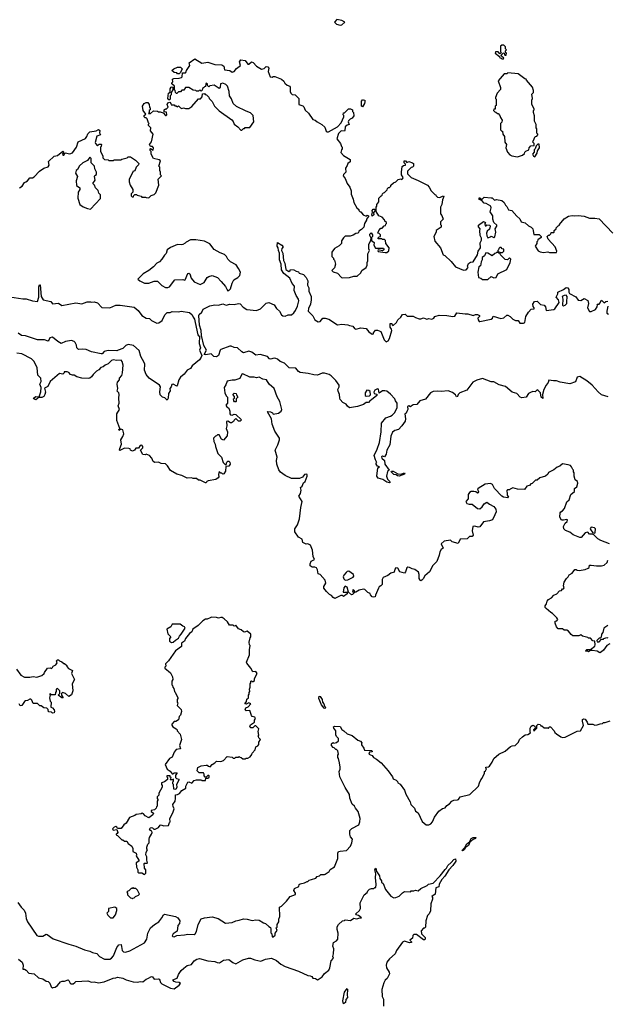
# Model space of a CAD drawing. Extents: x 2472589 to 2662339, y 701009 to 849030.
# Tile 45 of 256: x 2519379 to 2526140, y 774155 to 785492. Entities that reach past the tile are written whole.
import ezdxf

# ---------------------------------------------------------------- set-up
doc = ezdxf.new("R2010")
doc.units = 0

msp = doc.modelspace()

# ---------------------------------------------------------------- linework, layer by layer
at = {"layer": '0CON05XD'}
for points in [[(2523065, 785430), (2523085, 785432), (2523120, 785465), (2523085, 785482), (2523028, 785492), (2523000, 785465), (2523025, 785440), (2523065, 785430)], [(2524945, 785040), (2524948, 785048), (2524922, 785072), (2524920, 785085), (2524942, 785108), (2524955, 785110), (2524962, 785082), (2524978, 785082), (2524980, 785105), (2524970, 785115), (2524970, 785135), (2524980, 785145), (2524970, 785155), (2524968, 785178), (2524948, 785198), (2524925, 785200), (2524910, 785185), (2524910, 785125), (2524918, 785112), (2524905, 785100), (2524885, 785120), (2524855, 785120), (2524850, 785105), (2524898, 785068), (2524902, 785052), (2524918, 785048), (2524925, 785040), (2524945, 785040)], [(2519378, 783555), (2519406, 783574), (2519434, 783616), (2519450, 783625), (2519470, 783635), (2519495, 783670), (2519525, 783672), (2519545, 783682), (2519605, 783748), (2519655, 783784), (2519705, 783797), (2519716, 783816), (2519712, 783858), (2519775, 783920), (2519815, 783928), (2519874, 783976), (2519888, 783965), (2519873, 783947), (2519875, 783930), (2519885, 783930), (2519903, 783957), (2519955, 783947), (2519985, 783958), (2520032, 784025), (2520052, 784085), (2520135, 784123), (2520153, 784145), (2520162, 784178), (2520185, 784200), (2520257, 784213), (2520285, 784228), (2520300, 784215), (2520298, 784188), (2520308, 784165), (2520265, 784150), (2520248, 784078), (2520252, 784065), (2520275, 784040), (2520293, 784057), (2520315, 784060), (2520320, 784055), (2520317, 784033), (2520310, 784025), (2520310, 783975), (2520336, 783926), (2520335, 783900), (2520353, 783883), (2520395, 783880), (2520405, 783870), (2520455, 783870), (2520465, 783880), (2520542, 783878), (2520553, 783887), (2520617, 783903), (2520628, 783912), (2520655, 783912), (2520710, 783875), (2520748, 783835), (2520745, 783820), (2520720, 783795), (2520705, 783750), (2520680, 783745), (2520680, 783735), (2520640, 783655), (2520640, 783625), (2520650, 783585), (2520680, 783535), (2520680, 783505), (2520660, 783485), (2520660, 783465), (2520672, 783452), (2520688, 783452), (2520692, 783468), (2520702, 783478), (2520725, 783480), (2520732, 783472), (2520775, 783460), (2520785, 783450), (2520825, 783450), (2520833, 783443), (2520865, 783440), (2520892, 783468), (2520925, 783480), (2520945, 783500), (2520980, 783585), (2520973, 783657), (2521010, 783695), (2521000, 783705), (2521000, 783735), (2520990, 783755), (2520990, 783795), (2520980, 783805), (2520998, 783865), (2520985, 783878), (2520920, 783895), (2520893, 783943), (2520890, 783975), (2520880, 783985), (2520880, 784005), (2520885, 784010), (2520915, 783990), (2520920, 784015), (2520905, 784030), (2520882, 784032), (2520872, 784055), (2520896, 784084), (2520913, 784173), (2520883, 784213), (2520888, 784245), (2520860, 784275), (2520862, 784288), (2520870, 784295), (2520860, 784305), (2520845, 784350), (2520835, 784360), (2520822, 784362), (2520810, 784375), (2520812, 784388), (2520830, 784405), (2520798, 784448), (2520792, 784495), (2520810, 784525), (2520835, 784540), (2520855, 784540), (2520870, 784515), (2520873, 784483), (2520880, 784475), (2520880, 784455), (2520870, 784445), (2520870, 784425), (2520862, 784412), (2520885, 784410), (2520918, 784442), (2520965, 784440), (2520975, 784430), (2520995, 784430), (2521028, 784418), (2521055, 784388), (2521065, 784388), (2521070, 784395), (2521067, 784427), (2521042, 784432), (2521040, 784455), (2521055, 784467), (2521065, 784460), (2521088, 784485), (2521077, 784515), (2521084, 784536), (2521105, 784542), (2521118, 784528), (2521122, 784512), (2521155, 784510), (2521165, 784500), (2521178, 784498), (2521195, 784490), (2521205, 784500), (2521230, 784475), (2521245, 784470), (2521265, 784478), (2521285, 784470), (2521325, 784470), (2521358, 784492), (2521435, 784580), (2521458, 784582), (2521478, 784602), (2521482, 784638), (2521505, 784640), (2521512, 784632), (2521528, 784628), (2521555, 784600), (2521560, 784585), (2521595, 784550), (2521622, 784495), (2521675, 784442), (2521819, 784339), (2521835, 784320), (2521845, 784290), (2521889, 784259), (2521925, 784220), (2521935, 784220), (2521955, 784240), (2521965, 784240), (2521975, 784250), (2522025, 784250), (2522072, 784315), (2522067, 784387), (2522035, 784420), (2521985, 784438), (2521875, 784492), (2521837, 784527), (2521815, 784580), (2521792, 784615), (2521790, 784665), (2521768, 784725), (2521750, 784745), (2521715, 784762), (2521690, 784755), (2521687, 784713), (2521675, 784700), (2521615, 784738), (2521565, 784730), (2521555, 784720), (2521540, 784735), (2521540, 784755), (2521525, 784760), (2521520, 784755), (2521518, 784722), (2521505, 784720), (2521492, 784708), (2521482, 784698), (2521478, 784682), (2521465, 784670), (2521455, 784680), (2521442, 784678), (2521435, 784670), (2521415, 784670), (2521407, 784677), (2521375, 784680), (2521325, 784710), (2521285, 784710), (2521268, 784682), (2521245, 784680), (2521228, 784662), (2521205, 784660), (2521188, 784642), (2521182, 784642), (2521170, 784655), (2521168, 784678), (2521160, 784685), (2521160, 784725), (2521130, 784755), (2521130, 784765), (2521140, 784775), (2521138, 784805), (2521154, 784816), (2521215, 784818), (2521240, 784825), (2521250, 784835), (2521252, 784878), (2521285, 784880), (2521295, 784890), (2521298, 784905), (2521337, 784965), (2521330, 784995), (2521395, 785040), (2521475, 784992), (2521545, 785001), (2521625, 784976), (2521705, 784973), (2521729, 784955), (2521734, 784914), (2521795, 784906), (2521825, 784888), (2521845, 784897), (2521872, 784928), (2521920, 784965), (2521908, 785005), (2521925, 785030), (2521975, 785020), (2522005, 784980), (2522015, 784980), (2522045, 785008), (2522065, 784998), (2522105, 784958), (2522163, 784923), (2522191, 784929), (2522215, 784951), (2522235, 784950), (2522244, 784935), (2522237, 784895), (2522260, 784835), (2522285, 784830), (2522295, 784838), (2522315, 784838), (2522390, 784805), (2522418, 784785), (2522431, 784761), (2522455, 784738), (2522486, 784726), (2522492, 784715), (2522492, 784665), (2522500, 784645), (2522515, 784632), (2522550, 784625), (2522590, 784585), (2522590, 784515), (2522635, 784498), (2522647, 784487), (2522665, 784450), (2522702, 784415), (2522752, 784342), (2522780, 784335), (2522800, 784315), (2522856, 784286), (2522888, 784255), (2522905, 784210), (2522915, 784200), (2522932, 784202), (2523035, 784257), (2523078, 784305), (2523110, 784375), (2523108, 784388), (2523100, 784395), (2523105, 784420), (2523115, 784420), (2523163, 784467), (2523187, 784467), (2523210, 784455), (2523210, 784435), (2523220, 784425), (2523222, 784385), (2523203, 784357), (2523180, 784345), (2523163, 784327), (2523160, 784315), (2523170, 784285), (2523145, 784278), (2523122, 784258), (2523120, 784215), (2523115, 784210), (2523078, 784212), (2523047, 784183), (2523028, 784118), (2523070, 784065), (2523082, 784032), (2523090, 784025), (2523090, 784005), (2523080, 783995), (2523073, 783963), (2523105, 783928), (2523182, 783882), (2523180, 783855), (2523153, 783837), (2523147, 783813), (2523128, 783782), (2523130, 783735), (2523105, 783710), (2523102, 783695), (2523123, 783663), (2523148, 783605), (2523178, 783565), (2523192, 783522), (2523193, 783483), (2523217, 783425), (2523222, 783385), (2523257, 783327), (2523280, 783305), (2523280, 783295), (2523295, 783280), (2523305, 783280), (2523330, 783245), (2523365, 783230), (2523378, 783242), (2523392, 783235), (2523392, 783225), (2523370, 783195), (2523370, 783185), (2523348, 783145), (2523337, 783103), (2523310, 783075), (2523280, 783055), (2523278, 783042), (2523268, 783032), (2523245, 783030), (2523215, 783010), (2523182, 782998), (2523125, 782998), (2523105, 782980), (2523083, 782947), (2523080, 782915), (2523055, 782888), (2523001, 782859), (2522970, 782815), (2522970, 782765), (2522990, 782745), (2522990, 782735), (2523002, 782722), (2523012, 782675), (2523000, 782635), (2522970, 782605), (2522985, 782590), (2523035, 782572), (2523080, 782525), (2523098, 782518), (2523175, 782522), (2523225, 782538), (2523262, 782538), (2523303, 782577), (2523317, 782603), (2523365, 782640), (2523377, 782665), (2523377, 782695), (2523386, 782716), (2523384, 782795), (2523403, 782835), (2523397, 782855), (2523398, 782905), (2523420, 782955), (2523422, 782975), (2523408, 783005), (2523408, 783022), (2523422, 783038), (2523440, 783015), (2523439, 782995), (2523428, 782982), (2523428, 782948), (2523458, 782925), (2523453, 782895), (2523472, 782862), (2523565, 782860), (2523570, 782855), (2523568, 782842), (2523555, 782830), (2523505, 782840), (2523500, 782835), (2523502, 782822), (2523585, 782810), (2523605, 782812), (2523625, 782830), (2523630, 782865), (2523590, 782915), (2523588, 782948), (2523575, 782960), (2523552, 782962), (2523545, 782970), (2523505, 782970), (2523500, 782975), (2523515, 782990), (2523530, 782995), (2523530, 783015), (2523515, 783030), (2523500, 783035), (2523510, 783065), (2523535, 783090), (2523548, 783092), (2523572, 783118), (2523588, 783122), (2523592, 783138), (2523600, 783145), (2523598, 783158), (2523582, 783172), (2523578, 783188), (2523548, 783218), (2523512, 783232), (2523480, 783285), (2523480, 783335), (2523490, 783345), (2523490, 783365), (2523510, 783395), (2523510, 783435), (2523540, 783465)], [(2521215, 784870), (2521195, 784870), (2521185, 784880), (2521155, 784882), (2521130, 784905), (2521154, 784926), (2521194, 784946), (2521230, 784945), (2521248, 784925), (2521228, 784882), (2521215, 784870)], [(2525105, 783912), (2525165, 783930), (2525188, 783952), (2525190, 783965), (2525202, 783978), (2525238, 783992), (2525242, 784018), (2525262, 784038), (2525298, 784042), (2525300, 784065), (2525280, 784085), (2525288, 784092), (2525310, 784145), (2525328, 784152), (2525340, 784165), (2525340, 784175), (2525330, 784185), (2525330, 784235), (2525320, 784245), (2525320, 784285), (2525302, 784325), (2525302, 784385), (2525290, 784425), (2525290, 784445), (2525298, 784452), (2525300, 784465), (2525270, 784515), (2525270, 784565), (2525278, 784585), (2525270, 784635), (2525290, 784655), (2525290, 784675), (2525280, 784715), (2525210, 784795), (2525208, 784808), (2525192, 784812), (2525115, 784868), (2524995, 784880), (2524985, 784870), (2524955, 784870), (2524883, 784787), (2524912, 784712), (2524912, 784688), (2524873, 784647), (2524853, 784597), (2524853, 784583), (2524860, 784575), (2524860, 784505), (2524850, 784495), (2524848, 784462), (2524835, 784460), (2524830, 784445), (2524845, 784430), (2524858, 784428), (2524875, 784410), (2524885, 784410), (2524905, 784390), (2524910, 784365), (2524930, 784335), (2524927, 784313), (2524910, 784295), (2524910, 784225), (2524925, 784210), (2524935, 784210), (2524940, 784175), (2524958, 784145), (2524963, 784083), (2524980, 784055), (2524972, 784015), (2524990, 783965), (2525020, 783935), (2525043, 783923), (2525105, 783912)], [(2521095, 784568), (2521084, 784584), (2521092, 784645), (2521112, 784658), (2521112, 784695), (2521120, 784715), (2521135, 784720), (2521140, 784715), (2521140, 784685), (2521120, 784655), (2521120, 784625), (2521110, 784615), (2521112, 784585), (2521105, 784570), (2521095, 784568)], [(2523325, 784490), (2523310, 784495), (2523312, 784555), (2523322, 784568), (2523335, 784570), (2523350, 784565), (2523352, 784545), (2523348, 784525), (2523325, 784490)], [(2525305, 783914), (2525335, 783954), (2525338, 783982), (2525360, 784015), (2525355, 784060), (2525342, 784058), (2525322, 784038), (2525310, 784005), (2525300, 783995), (2525300, 783965), (2525280, 783945), (2525290, 783920), (2525305, 783914)], [(2520195, 783312), (2520308, 783432), (2520310, 783475), (2520290, 783495), (2520280, 783525), (2520250, 783555), (2520240, 783585), (2520220, 783605), (2520248, 783645), (2520240, 783685), (2520244, 783696), (2520262, 783708), (2520262, 783735), (2520243, 783773), (2520238, 783805), (2520200, 783845), (2520200, 783895), (2520185, 783910), (2520158, 783872), (2520106, 783844), (2520065, 783808), (2520042, 783765), (2520030, 783755), (2520022, 783725), (2520042, 783685), (2520030, 783635), (2520033, 783583), (2520070, 783555), (2520070, 783535), (2520050, 783505), (2520048, 783435), (2520072, 783365), (2520108, 783338), (2520158, 783318), (2520195, 783312)], [(2523540, 783465), (2523548, 783472), (2523552, 783488), (2523565, 783500), (2523578, 783502), (2523608, 783532), (2523612, 783548), (2523622, 783558), (2523635, 783560), (2523650, 783575), (2523650, 783585), (2523680, 783615), (2523707, 783623), (2523735, 783650), (2523765, 783658), (2523775, 783652), (2523788, 783662), (2523790, 783675), (2523774, 783704), (2523771, 783735), (2523780, 783800), (2523795, 783812), (2523820, 783815), (2523818, 783828), (2523801, 783845), (2523803, 783867), (2523818, 783868), (2523835, 783848), (2523855, 783858), (2523900, 783845), (2523910, 783835), (2523910, 783805), (2523898, 783792), (2523882, 783788), (2523842, 783748), (2523840, 783715), (2523883, 783673), (2523965, 783642), (2524070, 783585), (2524090, 783565), (2524115, 783520), (2524155, 783480), (2524165, 783480), (2524170, 783465), (2524185, 783450), (2524213, 783443), (2524245, 783460), (2524255, 783462), (2524260, 783455), (2524244, 783416), (2524237, 783363), (2524220, 783335), (2524220, 783255), (2524237, 783237), (2524250, 783195), (2524220, 783165), (2524220, 783135), (2524230, 783125), (2524228, 783102), (2524170, 783065), (2524170, 783045), (2524143, 782997), (2524155, 782940), (2524220, 782865), (2524250, 782785), (2524270, 782775), (2524345, 782708), (2524395, 782648), (2524487, 782607), (2524515, 782613), (2524538, 782638), (2524530, 782655), (2524542, 782685), (2524565, 782698), (2524596, 782704), (2524647, 782783), (2524656, 782825), (2524683, 782865), (2524677, 782923), (2524692, 782955), (2524692, 782975), (2524678, 783005), (2524672, 783065), (2524678, 783085), (2524658, 783105), (2524660, 783125), (2524715, 783170), (2524740, 783155), (2524730, 783145), (2524735, 783120), (2524745, 783120), (2524755, 783130), (2524788, 783125), (2524792, 783115), (2524785, 783080), (2524758, 783055), (2524750, 783035), (2524753, 783003), (2524765, 782980), (2524798, 782992), (2524805, 783000), (2524835, 782982), (2524845, 782990), (2524857, 783045), (2524848, 783085), (2524870, 783115), (2524870, 783125), (2524836, 783156), (2524822, 783195), (2524822, 783235), (2524791, 783281), (2524802, 783325), (2524800, 783345), (2524745, 783377), (2524725, 783380), (2524698, 783408), (2524665, 783422), (2524665, 783440), (2524675, 783440), (2524695, 783420), (2524725, 783448), (2524805, 783442), (2524815, 783440), (2524843, 783413), (2524865, 783422), (2524925, 783410), (2524952, 783385), (2524968, 783355), (2524985, 783340), (2525002, 783302), (2525040, 783295), (2525098, 783228), (2525135, 783200), (2525150, 783165), (2525195, 783152), (2525235, 783118), (2525265, 783102), (2525282, 783085), (2525289, 783061), (2525295, 783020), (2525355, 783018), (2525380, 782995), (2525378, 782982), (2525342, 782958), (2525338, 782942), (2525330, 782935), (2525330, 782915), (2525312, 782885), (2525345, 782830), (2525368, 782818), (2525405, 782812), (2525455, 782820), (2525475, 782812), (2525555, 782810), (2525560, 782825), (2525542, 782875), (2525460, 782965), (2525450, 782995), (2525465, 783010), (2525475, 783010), (2525490, 783025), (2525495, 783040), (2525525, 783040), (2525530, 783045), (2525530, 783065), (2525550, 783085), (2525550, 783095), (2525575, 783120), (2525590, 783125), (2525590, 783135), (2525645, 783198), (2525695, 783228), (2525735, 783238), (2525765, 783232), (2525805, 783237), (2525875, 783228), (2525935, 783208), (2525995, 783208), (2526045, 783200), (2526202, 783035)], [(2523435, 783230), (2523430, 783245), (2523440, 783275), (2523433, 783295), (2523445, 783312), (2523462, 783312), (2523468, 783308), (2523470, 783295), (2523448, 783272), (2523452, 783245), (2523435, 783230)], [(2521775, 782371), (2521785, 782373), (2521805, 782392), (2521822, 782458), (2521844, 782496), (2521890, 782525), (2521912, 782548), (2521918, 782585), (2521897, 782627), (2521869, 782669), (2521805, 782702), (2521772, 782735), (2521758, 782765), (2521735, 782788), (2521685, 782808), (2521617, 782847), (2521565, 782910), (2521505, 782942), (2521405, 782957), (2521344, 782956), (2521295, 782932), (2521283, 782917), (2521257, 782903), (2521235, 782899), (2521195, 782903), (2521115, 782867), (2521075, 782840), (2521065, 782800), (2521045, 782780), (2521016, 782734), (2520986, 782704), (2520955, 782688), (2520918, 782645), (2520865, 782602), (2520800, 782565), (2520740, 782505), (2520760, 782485), (2520815, 782458), (2520863, 782457), (2520925, 782482), (2520965, 782482), (2521015, 782432), (2521055, 782408), (2521082, 782408), (2521103, 782417), (2521165, 782498), (2521255, 782502), (2521275, 782492), (2521283, 782497), (2521312, 782568), (2521325, 782573), (2521336, 782565), (2521352, 782515), (2521385, 782472), (2521455, 782442), (2521503, 782467), (2521537, 782523), (2521554, 782536), (2521595, 782548), (2521655, 782522), (2521698, 782478), (2521745, 782418), (2521765, 782380), (2521775, 782371)], [(2523539, 780745), (2523542, 780845), (2523591, 780909), (2523645, 780927), (2523665, 780940), (2523695, 780970), (2523724, 781025), (2523722, 781075), (2523702, 781102), (2523694, 781125), (2523645, 781180), (2523603, 781213), (2523580, 781220), (2523553, 781217), (2523515, 781192), (2523507, 781237), (2523495, 781242), (2523465, 781226), (2523454, 781204), (2523459, 781189), (2523489, 781179), (2523488, 781165), (2523426, 781114), (2523411, 781109), (2523394, 781086), (2523364, 781086), (2523335, 781062), (2523265, 781039), (2523174, 781024), (2523151, 781041), (2523136, 781066), (2523096, 781086), (2523068, 781118), (2523061, 781135), (2523060, 781175), (2523042, 781215), (2523041, 781235), (2523054, 781266), (2523054, 781285), (2523015, 781336), (2522961, 781391), (2522938, 781408), (2522885, 781422), (2522860, 781420), (2522805, 781399), (2522762, 781402), (2522698, 781418), (2522605, 781428), (2522585, 781442), (2522558, 781478), (2522478, 781485), (2522425, 781536), (2522375, 781556), (2522345, 781584), (2522325, 781592), (2522305, 781594), (2522264, 781584), (2522255, 781587), (2522232, 781615), (2522145, 781636), (2522095, 781629), (2522050, 781665), (2522016, 781674), (2521955, 781656), (2521935, 781667), (2521885, 781714), (2521845, 781718), (2521811, 781731), (2521795, 781731), (2521695, 781695), (2521684, 781685), (2521668, 781625), (2521645, 781609), (2521612, 781612), (2521583, 781643), (2521522, 781632), (2521500, 781635), (2521529, 781685), (2521499, 781739), (2521470, 781855), (2521467, 781915), (2521446, 781975), (2521440, 782085), (2521445, 782098), (2521474, 782125), (2521490, 782160), (2521565, 782198), (2521625, 782210), (2521665, 782206), (2521715, 782219), (2521755, 782203), (2521795, 782216), (2521845, 782212), (2521895, 782224), (2521915, 782219), (2521951, 782181), (2521993, 782155), (2522105, 782143), (2522149, 782161), (2522215, 782229), (2522245, 782237), (2522305, 782209), (2522335, 782166), (2522370, 782135), (2522390, 782095), (2522405, 782083), (2522435, 782080), (2522468, 782092), (2522505, 782092), (2522535, 782116), (2522554, 782145), (2522575, 782195), (2522591, 782255), (2522588, 782275), (2522560, 782315), (2522536, 782375), (2522539, 782425), (2522515, 782456), (2522487, 782515), (2522418, 782568), (2522391, 782611), (2522389, 782675), (2522369, 782725), (2522369, 782805), (2522355, 782835), (2522354, 782865), (2522341, 782885), (2522345, 782928), (2522396, 782896), (2522412, 782875), (2522394, 782856), (2522392, 782835), (2522406, 782805), (2522415, 782720), (2522429, 782689), (2522442, 782615), (2522476, 782594), (2522490, 782605), (2522493, 782617), (2522535, 782612), (2522560, 782595), (2522585, 782588), (2522595, 782572), (2522645, 782559), (2522674, 782525), (2522694, 782485), (2522692, 782435), (2522706, 782405), (2522707, 782365), (2522733, 782305), (2522734, 782265), (2522724, 782215), (2522703, 782165), (2522699, 782135), (2522753, 782083), (2522773, 782035), (2522815, 782012), (2522835, 782018), (2522865, 782056), (2522895, 782056), (2522935, 782044), (2523035, 781979), (2523085, 781987), (2523155, 781980), (2523175, 781969), (2523214, 781964), (2523232, 781935), (2523245, 781930), (2523305, 781943), (2523365, 781938), (2523397, 781897), (2523435, 781870), (2523450, 781875), (2523450, 781885), (2523474, 781916), (2523497, 781917), (2523535, 781900), (2523571, 781805), (2523595, 781781), (2523620, 781795), (2523635, 781822), (2523660, 781915), (2523658, 781928), (2523641, 781951), (2523642, 781995), (2523660, 781995), (2523665, 781980), (2523678, 781972), (2523713, 782007), (2523728, 782035), (2523763, 782067), (2523782, 782098), (2523815, 782102), (2523838, 782078), (2523905, 782080), (2523932, 782062), (2523975, 782046), (2523995, 782046), (2524025, 782060), (2524065, 782042), (2524085, 782050), (2524120, 782045), (2524143, 782057), (2524157, 782073), (2524205, 782088), (2524295, 782087), (2524362, 782075), (2524385, 782080), (2524407, 782117), (2524505, 782104), (2524536, 782106), (2524595, 782084), (2524625, 782096), (2524645, 782096), (2524670, 782085), (2524670, 782075), (2524652, 782055), (2524653, 782035), (2524665, 782018), (2524675, 782017), (2524805, 782044), (2524818, 782055), (2524825, 782080), (2524915, 782050), (2524950, 782060), (2524985, 782090), (2524995, 782091), (2525024, 782074), (2525055, 782042), (2525085, 782030), (2525115, 782030), (2525135, 781998), (2525175, 781997), (2525190, 782005), (2525203, 782075), (2525232, 782125), (2525265, 782158), (2525298, 782162), (2525300, 782175), (2525288, 782188), (2525282, 782215), (2525304, 782246), (2525335, 782250), (2525373, 782213), (2525415, 782203), (2525428, 782185), (2525435, 782142), (2525524, 782156), (2525536, 782164), (2525587, 782235), (2525578, 782265), (2525552, 782295), (2525570, 782335), (2525570, 782355), (2525638, 782385), (2525665, 782407), (2525685, 782403), (2525697, 782385), (2525698, 782355), (2525705, 782340), (2525780, 782300), (2525805, 782262), (2525835, 782259), (2525875, 782280), (2525915, 782260), (2525922, 782225), (2525911, 782175), (2525935, 782131), (2525955, 782130), (2526004, 782155), (2526024, 782185), (2526028, 782208), (2526023, 782217), (2526045, 782218), (2526054, 782226), (2526075, 782262), (2526105, 782232), (2526125, 782248), (2526145, 782250)], [(2524705, 782500), (2524765, 782502), (2524804, 782536), (2524835, 782518), (2524860, 782525), (2524882, 782565), (2524986, 782614), (2525022, 782695), (2525030, 782735), (2525015, 782750), (2524992, 782728), (2524965, 782730), (2524910, 782785), (2524908, 782798), (2524892, 782802), (2524885, 782810), (2524865, 782810), (2524858, 782802), (2524845, 782800), (2524815, 782773), (2524765, 782804), (2524744, 782806), (2524728, 782772), (2524702, 782755), (2524702, 782725), (2524687, 782705), (2524681, 782659), (2524663, 782645), (2524649, 782585), (2524660, 782525), (2524686, 782516), (2524705, 782500)], [(2524935, 782810), (2524950, 782825), (2524948, 782848), (2524932, 782852), (2524918, 782868), (2524905, 782870), (2524892, 782858), (2524888, 782842), (2524880, 782835), (2524882, 782822), (2524898, 782818), (2524905, 782810), (2524935, 782810)], [(2519265, 782300), (2519415, 782278), (2519455, 782279), (2519525, 782256), (2519582, 782248), (2519599, 782295), (2519599, 782415), (2519605, 782440), (2519615, 782440), (2519624, 782305), (2519648, 782268), (2519737, 782247), (2519755, 782220), (2519827, 782227), (2519865, 782200), (2520025, 782232), (2520095, 782220), (2520155, 782243), (2520193, 782243), (2520205, 782238), (2520235, 782242), (2520275, 782232), (2520325, 782179), (2520415, 782174), (2520485, 782206), (2520535, 782206), (2520695, 782181), (2520742, 782142), (2520786, 782086), (2520835, 782056), (2520872, 782052), (2520895, 782027), (2520955, 781997), (2520978, 782002), (2521020, 782030), (2521050, 782095), (2521075, 782119), (2521109, 782121), (2521135, 782132), (2521205, 782127), (2521235, 782137), (2521332, 782122), (2521363, 782095), (2521376, 782066), (2521392, 782045), (2521396, 782005), (2521429, 781865), (2521435, 781852), (2521446, 781846), (2521445, 781765), (2521459, 781715), (2521448, 781685), (2521473, 781625), (2521467, 781605), (2521446, 781574), (2521364, 781506), (2521345, 781475), (2521305, 781455), (2521271, 781409), (2521230, 781375), (2521211, 781345), (2521190, 781275), (2521185, 781272), (2521146, 781296), (2521128, 781292), (2521123, 781265), (2521108, 781245), (2521112, 781218), (2521091, 781189), (2521086, 781134), (2521075, 781112)], [(2525635, 782198), (2525655, 782204), (2525673, 782225), (2525676, 782245), (2525678, 782305), (2525665, 782318), (2525644, 782316), (2525620, 782305), (2525630, 782275), (2525623, 782205), (2525635, 782198)], [(2526148, 782195), (2526134, 782136), (2526135, 782112), (2526155, 782103)], [(2521075, 781112), (2521047, 781137), (2521022, 781145), (2520994, 781174), (2520991, 781205), (2521000, 781265), (2520987, 781285), (2520868, 781365), (2520834, 781405), (2520813, 781455), (2520818, 781525), (2520812, 781545), (2520774, 781615), (2520752, 781682), (2520690, 781740), (2520625, 781752), (2520601, 781739), (2520565, 781704), (2520512, 781685), (2520495, 781679), (2520395, 781684), (2520350, 781670), (2520326, 781644), (2520315, 781644), (2520205, 781667), (2520145, 781693), (2520105, 781699), (2520055, 781694), (2520035, 781712), (2520034, 781745), (2520018, 781775), (2520005, 781787), (2519975, 781798), (2519905, 781786), (2519855, 781762), (2519817, 781787), (2519755, 781837), (2519725, 781830), (2519715, 781800), (2519705, 781792), (2519664, 781804), (2519584, 781804), (2519445, 781853), (2519400, 781855), (2519362, 781882)], [(2523508, 778945), (2523473, 778867), (2523470, 778845), (2523455, 778842), (2523435, 778848), (2523415, 778870), (2523410, 778885), (2523385, 778898), (2523351, 778931), (2523335, 778936), (2523285, 778922), (2523245, 778900), (2523230, 778900), (2523230, 778915), (2523215, 778930), (2523210, 778905), (2523230, 778900), (2523230, 778895), (2523210, 778875), (2523195, 778870), (2523162, 778902), (2523148, 778958), (2523125, 778968), (2523108, 778952), (2523102, 778902), (2523145, 778900), (2523150, 778895), (2523148, 778882), (2523105, 778852), (2523092, 778862), (2523075, 778862), (2523005, 778828), (2522985, 778837), (2522965, 778863), (2522944, 778874), (2522908, 778908), (2522880, 778945), (2522878, 778965), (2522900, 779005), (2522895, 779040), (2522835, 779102), (2522815, 779112), (2522806, 779156), (2522795, 779180), (2522775, 779188), (2522745, 779188), (2522723, 779205), (2522721, 779225), (2522732, 779258), (2522770, 779275), (2522755, 779310), (2522747, 779385), (2522725, 779442), (2522696, 779456), (2522675, 779454), (2522635, 779473), (2522630, 779510), (2522585, 779534), (2522544, 779595), (2522545, 779630), (2522577, 779675), (2522597, 779745), (2522613, 779875), (2522629, 779945), (2522591, 780005), (2522609, 780035), (2522618, 780075), (2522610, 780105), (2522630, 780120), (2522645, 780158), (2522662, 780175), (2522687, 780235), (2522688, 780255), (2522675, 780259), (2522655, 780254), (2522634, 780226), (2522600, 780210), (2522505, 780208), (2522432, 780242), (2522381, 780281), (2522360, 780310), (2522338, 780375), (2522334, 780415), (2522340, 780455), (2522319, 780535), (2522350, 780595), (2522370, 780655), (2522370, 780675), (2522313, 780753), (2522282, 780835), (2522276, 780895), (2522230, 780975), (2522235, 780980), (2522265, 780978), (2522286, 780966), (2522295, 780950), (2522355, 780962), (2522386, 780985), (2522396, 781004), (2522371, 781095), (2522340, 781150), (2522305, 781247), (2522248, 781295), (2522220, 781345), (2522175, 781354), (2522135, 781376), (2522105, 781369), (2522075, 781376), (2522026, 781376), (2521945, 781416), (2521935, 781412), (2521911, 781359), (2521855, 781342), (2521825, 781342), (2521765, 781328), (2521752, 781288), (2521733, 781255), (2521738, 781195), (2521755, 781160), (2521770, 781145), (2521770, 781075), (2521750, 781055), (2521764, 781034), (2521787, 781017), (2521798, 780985), (2521798, 780955), (2521805, 780942), (2521825, 780938), (2521845, 780948), (2521867, 780947), (2521930, 780885), (2521915, 780870), (2521895, 780870), (2521865, 780900), (2521845, 780880), (2521840, 780865), (2521815, 780850), (2521805, 780850), (2521775, 780870), (2521760, 780865), (2521762, 780815), (2521754, 780785), (2521768, 780748), (2521765, 780702), (2521725, 780650), (2521702, 780662), (2521675, 780710), (2521655, 780710), (2521645, 780700), (2521632, 780698), (2521610, 780675), (2521612, 780635), (2521628, 780605), (2521632, 780578), (2521660, 780495), (2521700, 780455), (2521720, 780395), (2521742, 780372), (2521755, 780370), (2521762, 780398), (2521772, 780408), (2521785, 780410), (2521798, 780398), (2521800, 780375), (2521785, 780350), (2521752, 780348), (2521748, 780295), (2521728, 780262), (2521715, 780260), (2521705, 780270), (2521695, 780270), (2521675, 780290), (2521668, 780255), (2521672, 780228), (2521663, 780217), (2521635, 780198), (2521546, 780184), (2521534, 780176), (2521525, 780160), (2521515, 780160), (2521455, 780188), (2521435, 780190), (2521415, 780210), (2521375, 780210), (2521355, 780218), (2521305, 780212), (2521245, 780242), (2521185, 780258), (2521115, 780300), (2521078, 780355), (2521055, 780377), (2521005, 780382), (2520975, 780398), (2520935, 780393), (2520915, 780403), (2520900, 780445), (2520874, 780474), (2520835, 780490), (2520825, 780482), (2520797, 780487), (2520770, 780535), (2520797, 780563), (2520797, 780577), (2520785, 780592), (2520765, 780590), (2520745, 780560), (2520715, 780560), (2520700, 780535), (2520676, 780524), (2520654, 780534), (2520649, 780549), (2520635, 780556), (2520585, 780557), (2520531, 780531), (2520526, 780535), (2520530, 780555), (2520552, 780605), (2520542, 780655), (2520567, 780693), (2520577, 780725), (2520565, 780770), (2520542, 780778), (2520525, 780760), (2520520, 780775), (2520530, 780785), (2520498, 780875), (2520497, 780953), (2520528, 781005), (2520512, 781045), (2520522, 781075), (2520518, 781135), (2520522, 781175), (2520518, 781195), (2520502, 781215), (2520508, 781245), (2520500, 781295), (2520505, 781320), (2520526, 781344), (2520529, 781365), (2520554, 781395), (2520562, 781425), (2520569, 781515), (2520559, 781555), (2520545, 781570), (2520495, 781569), (2520455, 781576), (2520435, 781568), (2520395, 781530), (2520362, 781515), (2520338, 781495), (2520312, 781488), (2520290, 781460), (2520262, 781445), (2520225, 781408), (2520205, 781381), (2520185, 781366), (2520165, 781361), (2520094, 781364), (2520035, 781378), (2520005, 781397), (2519985, 781398), (2519965, 781408), (2519945, 781428), (2519925, 781438), (2519892, 781438), (2519890, 781425), (2519875, 781412), (2519835, 781417), (2519730, 781325), (2519703, 781267), (2519665, 781250), (2519676, 781204), (2519669, 781175), (2519655, 781152), (2519635, 781140), (2519595, 781140), (2519585, 781130), (2519565, 781114), (2519540, 781125), (2519538, 781135), (2519565, 781152), (2519602, 781148), (2519621, 781205), (2519625, 781255), (2519612, 781295), (2519624, 781325), (2519622, 781365), (2519588, 781398), (2519578, 781485), (2519546, 781556), (2519516, 781586), (2519405, 781646), (2519345, 781652)], [(2526149, 781149), (2526074, 781174), (2526035, 781206), (2525965, 781285), (2525903, 781335), (2525825, 781383), (2525795, 781375), (2525775, 781321), (2525710, 781300), (2525598, 781318), (2525555, 781335), (2525523, 781333), (2525468, 781342), (2525459, 781315), (2525435, 781284), (2525411, 781235), (2525396, 781175), (2525398, 781132), (2525381, 781145), (2525370, 781195), (2525345, 781224), (2525335, 781229), (2525312, 781208), (2525285, 781209), (2525255, 781201), (2525233, 781187), (2525206, 781144), (2525155, 781136), (2525137, 781147), (2525098, 781188), (2525044, 781204), (2524968, 781268), (2524895, 781289), (2524835, 781322), (2524805, 781323), (2524705, 781359), (2524639, 781341), (2524592, 781318), (2524525, 781225), (2524443, 781197), (2524423, 781177), (2524415, 781152), (2524405, 781148), (2524392, 781172), (2524358, 781198), (2524308, 781218), (2524230, 781210), (2524185, 781216), (2524135, 781210), (2524106, 781195), (2524048, 781122), (2523982, 781105), (2523948, 781062), (2523905, 781056), (2523885, 781040), (2523875, 781036), (2523855, 781044), (2523843, 781037), (2523844, 781005), (2523835, 780979), (2523825, 780960), (2523812, 780955), (2523820, 780895), (2523815, 780868), (2523776, 780815), (2523736, 780774), (2523695, 780761), (2523668, 780742), (2523649, 780695), (2523636, 780595), (2523602, 780535), (2523595, 780490), (2523575, 780460), (2523554, 780466), (2523543, 780457), (2523547, 780445), (2523578, 780418), (2523581, 780375), (2523631, 780305), (2523610, 780290), (2523598, 780235), (2523611, 780201), (2523636, 780175), (2523640, 780165), (2523635, 780158), (2523602, 780165), (2523558, 780198), (2523502, 780212), (2523489, 780235), (2523498, 780332), (2523520, 780345), (2523495, 780350), (2523480, 780375), (2523482, 780388), (2523490, 780395), (2523473, 780423), (2523458, 780475), (2523491, 780545), (2523518, 780625), (2523539, 780745)], [(2523366, 781156), (2523405, 781161), (2523417, 781173), (2523411, 781211), (2523395, 781222), (2523375, 781225), (2523353, 781195), (2523353, 781163), (2523366, 781156)], [(2521865, 781090), (2521852, 781092), (2521842, 781105), (2521840, 781125), (2521850, 781135), (2521850, 781155), (2521832, 781175), (2521845, 781190), (2521868, 781188), (2521872, 781172), (2521890, 781145), (2521870, 781125), (2521870, 781095), (2521865, 781090)], [(2526165, 779458), (2526064, 779494), (2526032, 779515), (2525985, 779560), (2525965, 779570), (2525935, 779570), (2525915, 779590), (2525885, 779582), (2525839, 779531), (2525825, 779528), (2525749, 779559), (2525711, 779591), (2525659, 779609), (2525640, 779630), (2525637, 779655), (2525656, 779695), (2525680, 779715), (2525682, 779732), (2525675, 779738), (2525635, 779728), (2525615, 779730), (2525593, 779765), (2525596, 779814), (2525604, 779826), (2525625, 779837), (2525649, 779865), (2525675, 779940), (2525702, 779965), (2525722, 780025), (2525761, 780059), (2525762, 780095), (2525788, 780115), (2525803, 780155), (2525798, 780175), (2525772, 780195), (2525765, 780210), (2525758, 780235), (2525760, 780275), (2525750, 780285), (2525750, 780305), (2525742, 780312), (2525730, 780345), (2525717, 780357), (2525688, 780368), (2525623, 780377), (2525595, 780350), (2525565, 780340), (2525525, 780308), (2525465, 780280), (2525455, 780260), (2525430, 780235), (2525363, 780217), (2525335, 780190), (2525315, 780190), (2525275, 780150), (2525262, 780148), (2525245, 780130), (2525215, 780120), (2525187, 780083), (2525105, 780088), (2525055, 780100), (2525022, 780088), (2525015, 780080), (2524992, 780078), (2524980, 780065), (2524988, 780048), (2524988, 780018), (2525002, 779995), (2524995, 779988), (2524945, 779994), (2524927, 780007), (2524844, 780095), (2524819, 780139), (2524795, 780150), (2524735, 780143), (2524653, 780095), (2524648, 780085), (2524660, 780055), (2524655, 780044), (2524645, 780040), (2524626, 780056), (2524605, 780061), (2524575, 780059), (2524555, 780049), (2524540, 780025), (2524541, 779975), (2524512, 779945), (2524525, 779923), (2524552, 779912), (2524585, 779912), (2524645, 779862), (2524675, 779860), (2524699, 779881), (2524724, 779916), (2524755, 779938), (2524785, 779912), (2524835, 779888), (2524857, 779855), (2524862, 779825), (2524845, 779790), (2524818, 779735), (2524785, 779723), (2524715, 779712), (2524675, 779652), (2524655, 779650), (2524615, 779660), (2524593, 779657), (2524587, 779605), (2524597, 779555), (2524585, 779540), (2524555, 779540), (2524526, 779514), (2524449, 779511), (2524425, 779462), (2524355, 779478), (2524335, 779498), (2524262, 779488), (2524230, 779455), (2524252, 779408), (2524227, 779393), (2524212, 779365), (2524207, 779325), (2524177, 779255), (2524132, 779208), (2524093, 779135), (2524042, 779088), (2524023, 779055), (2524005, 779038), (2523995, 779032), (2523985, 779038), (2523976, 779056), (2523976, 779105), (2523969, 779129), (2523925, 779163), (2523895, 779170), (2523866, 779186), (2523845, 779188), (2523835, 779180), (2523817, 779133), (2523805, 779120), (2523753, 779133), (2523728, 779175), (2523705, 779180), (2523694, 779166), (2523689, 779131), (2523650, 779120), (2523615, 779092), (2523561, 779069), (2523550, 779045), (2523550, 778990), (2523536, 778974), (2523517, 778963), (2523508, 778945)], [(2523745, 780234), (2523725, 780239), (2523712, 780252), (2523684, 780254), (2523655, 780285), (2523656, 780294), (2523675, 780295), (2523731, 780261), (2523765, 780259), (2523806, 780275), (2523810, 780265), (2523805, 780260), (2523745, 780234)], [(2525995, 779580), (2526002, 779588), (2526005, 779630), (2525992, 779642), (2525953, 779647), (2525943, 779635), (2525945, 779620), (2525972, 779582), (2525995, 779580)], [(2526170, 778305), (2526134, 778286), (2526098, 778232), (2526075, 778212), (2526055, 778203), (2526025, 778222), (2525965, 778230), (2525945, 778230), (2525925, 778212), (2525915, 778220), (2525895, 778220), (2525890, 778225), (2525905, 778240), (2525945, 778240), (2525995, 778280), (2526000, 778295), (2525998, 778338), (2525975, 778340), (2525945, 778370), (2525925, 778370), (2525917, 778377), (2525853, 778393), (2525835, 778408), (2525813, 778397), (2525745, 778398), (2525724, 778414), (2525693, 778453), (2525675, 778462), (2525643, 778463), (2525625, 778480), (2525575, 778480), (2525555, 778500), (2525540, 778545), (2525540, 778565), (2525558, 778572), (2525570, 778585), (2525560, 778605), (2525510, 778655), (2525490, 778665), (2525435, 778712), (2525427, 778725), (2525426, 778744), (2525442, 778765), (2525450, 778795), (2525464, 778816), (2525500, 778835), (2525524, 778866), (2525558, 778882), (2525590, 778915), (2525615, 778920), (2525625, 778940), (2525635, 778940), (2525645, 778950), (2525638, 778975), (2525644, 779016), (2525672, 779058), (2525690, 779075), (2525701, 779099), (2525735, 779120), (2525765, 779160), (2525782, 779162), (2525793, 779153), (2525815, 779150), (2525887, 779163), (2525920, 779175), (2525930, 779185), (2525935, 779210), (2525955, 779212), (2526015, 779202), (2526075, 779202), (2526105, 779210), (2526138, 779242), (2526145, 779268)], [(2523125, 779040), (2523155, 779042), (2523215, 779072), (2523222, 779085), (2523220, 779105), (2523165, 779143), (2523145, 779138), (2523135, 779128), (2523108, 779095), (2523100, 779075), (2523108, 779055), (2523125, 779040)], [(2520815, 775650), (2520830, 775665), (2520830, 775705), (2520813, 775723), (2520810, 775775), (2520815, 775780), (2520845, 775780), (2520848, 775785), (2520840, 775815), (2520842, 775852), (2520832, 775875), (2520833, 775907), (2520848, 775935), (2520840, 775945), (2520840, 775965), (2520853, 775997), (2520870, 776015), (2520868, 776055), (2520873, 776077), (2520897, 776113), (2520902, 776135), (2520900, 776150), (2520885, 776158), (2520873, 776177), (2520882, 776188), (2520895, 776192), (2520908, 776188), (2520923, 776173), (2520937, 776173), (2520975, 776190), (2520994, 776216), (2521005, 776222), (2521035, 776210), (2521090, 776215), (2521102, 776248), (2521110, 776255), (2521108, 776295), (2521142, 776358), (2521158, 776405), (2521143, 776433), (2521140, 776455), (2521166, 776494), (2521172, 776525), (2521170, 776565), (2521195, 776570), (2521217, 776583), (2521243, 776617), (2521290, 776645), (2521292, 776665), (2521315, 776712), (2521326, 776716), (2521358, 776702), (2521385, 776730), (2521412, 776738), (2521470, 776740), (2521475, 776730), (2521515, 776730), (2521522, 776758), (2521545, 776760), (2521558, 776772), (2521560, 776785), (2521555, 776790), (2521545, 776790), (2521525, 776770), (2521512, 776772), (2521500, 776785), (2521502, 776805), (2521492, 776822), (2521445, 776820), (2521420, 776845), (2521427, 776883), (2521465, 776900), (2521525, 776908), (2521537, 776907), (2521550, 776895), (2521572, 776888), (2521595, 776918), (2521626, 776934), (2521642, 776955), (2521695, 776950), (2521725, 776962), (2521765, 777010), (2521822, 777002), (2521835, 776990), (2521855, 776990), (2521865, 777000), (2521895, 777000), (2521905, 777010), (2521912, 777002), (2521928, 776998), (2521945, 776980), (2521975, 776980), (2521985, 776990), (2522005, 776990), (2522030, 777005), (2522048, 777032), (2522052, 777048), (2522090, 777085), (2522095, 777120), (2522118, 777132), (2522130, 777145), (2522130, 777175), (2522150, 777205), (2522132, 777222), (2522128, 777238), (2522120, 777245), (2522130, 777255), (2522122, 777295), (2522130, 777325), (2522095, 777360), (2522085, 777360), (2522062, 777338), (2522038, 777338), (2522028, 777348), (2522035, 777372), (2522080, 777405), (2522080, 777425), (2522092, 777445), (2522085, 777460), (2522055, 777470), (2522045, 777480), (2522028, 777538), (2521985, 777533), (2521973, 777545), (2521981, 777569), (2522009, 777581), (2522040, 777615), (2522015, 777627), (2521985, 777612), (2521970, 777615), (2521987, 777643), (2521993, 777667), (2522010, 777685), (2522010, 777715), (2522020, 777725), (2522020, 777745), (2522028, 777755), (2522022, 777785), (2522030, 777805), (2522030, 777845), (2522040, 777855), (2522040, 777875), (2522045, 777880), (2522055, 777870), (2522067, 777873), (2522080, 777885), (2522080, 777905), (2522110, 777965), (2522095, 777987), (2522062, 777982), (2522040, 778025), (2521992, 778082), (2521988, 778095), (2522023, 778177), (2522022, 778235), (2522030, 778285), (2522023, 778293), (2522020, 778325), (2522030, 778375), (2522040, 778385), (2522040, 778415), (2521995, 778450), (2521965, 778440), (2521953, 778443), (2521928, 778468), (2521895, 778480), (2521865, 778520), (2521858, 778512), (2521845, 778510), (2521835, 778520), (2521792, 778522), (2521768, 778558), (2521730, 778595), (2521707, 778607), (2521695, 778610), (2521665, 778602), (2521645, 778610), (2521585, 778612), (2521570, 778605), (2521535, 778588), (2521515, 778588), (2521485, 778570), (2521433, 778517), (2521371, 778475), (2521360, 778445), (2521334, 778426), (2521288, 778365), (2521274, 778336), (2521240, 778315), (2521240, 778275), (2521173, 778225), (2521090, 778110), (2521058, 778075), (2521062, 778048), (2521050, 778035), (2521050, 778025), (2521113, 777973), (2521137, 777927), (2521140, 777895), (2521130, 777875), (2521130, 777835), (2521137, 777827), (2521140, 777805), (2521152, 777792), (2521160, 777755), (2521168, 777748), (2521198, 777685), (2521200, 777675), (2521190, 777665), (2521190, 777635), (2521200, 777625), (2521192, 777595), (2521235, 777550), (2521242, 777525), (2521230, 777485), (2521213, 777467), (2521205, 777430), (2521177, 777413), (2521155, 777410), (2521128, 777382), (2521128, 777368), (2521141, 777351), (2521180, 777325), (2521190, 777315), (2521190, 777305), (2521227, 777267), (2521242, 777205), (2521218, 777135), (2521228, 777095), (2521181, 777089), (2521155, 777060), (2521135, 777000), (2521104, 776986), (2521054, 776916), (2521075, 776862), (2521109, 776839), (2521135, 776810), (2521145, 776810), (2521155, 776820), (2521185, 776820), (2521190, 776815), (2521170, 776795), (2521170, 776765), (2521183, 776753), (2521208, 776748), (2521210, 776735), (2521183, 776687), (2521188, 776655), (2521180, 776635), (2521175, 776630), (2521153, 776633), (2521150, 776685), (2521140, 776695), (2521140, 776715), (2521150, 776725), (2521148, 776748), (2521135, 776740), (2521115, 776740), (2521110, 776745), (2521118, 776752), (2521120, 776765), (2521112, 776772), (2521110, 776785), (2521070, 776785), (2521070, 776775), (2521080, 776765), (2521080, 776745), (2521045, 776718), (2521010, 776705), (2521010, 776685), (2521020, 776675), (2521018, 776655), (2520980, 776585), (2520978, 776562), (2520960, 776545), (2520960, 776525), (2520970, 776515), (2520970, 776505), (2520960, 776495), (2520960, 776435), (2520952, 776428), (2520950, 776415), (2520930, 776395), (2520890, 776385), (2520890, 776375), (2520918, 776355), (2520912, 776335), (2520865, 776302), (2520824, 776324), (2520805, 776350), (2520787, 776357), (2520775, 776350), (2520718, 776342), (2520705, 776330), (2520642, 776305), (2520605, 776242), (2520577, 776223), (2520545, 776180), (2520505, 776180), (2520496, 776196), (2520485, 776202), (2520464, 776196), (2520448, 776175), (2520455, 776160), (2520498, 776168), (2520508, 776135), (2520500, 776120), (2520490, 776115), (2520490, 776105), (2520505, 776100), (2520555, 776050), (2520565, 776050), (2520583, 776033), (2520610, 776035), (2520628, 776005), (2520668, 775975), (2520679, 775949), (2520682, 775915), (2520720, 775895), (2520722, 775875), (2520718, 775865), (2520750, 775815), (2520748, 775802), (2520720, 775785), (2520722, 775735), (2520740, 775705), (2520740, 775675), (2520745, 775670), (2520785, 775670), (2520815, 775650)], [(2521125, 778320), (2521145, 778324), (2521171, 778349), (2521205, 778369), (2521216, 778395), (2521235, 778415), (2521282, 778485), (2521275, 778502), (2521255, 778508), (2521225, 778530), (2521135, 778530), (2521118, 778502), (2521070, 778475), (2521085, 778420), (2521117, 778385), (2521103, 778367), (2521102, 778335), (2521125, 778320)], [(2526145, 778518), (2526102, 778485), (2526087, 778435), (2526072, 778415), (2526068, 778382), (2526058, 778372), (2526045, 778370), (2526020, 778345), (2526025, 778330), (2526045, 778330), (2526075, 778360), (2526095, 778360), (2526102, 778368), (2526135, 778380), (2526148, 778375)], [(2519343, 778013), (2519390, 777945), (2519435, 777923), (2519495, 777920), (2519535, 777928), (2519575, 777920), (2519635, 777940), (2519660, 777965), (2519663, 777977), (2519700, 778025), (2519728, 778028), (2519745, 778020), (2519758, 778032), (2519765, 778050), (2519795, 778062), (2519808, 778085), (2519802, 778108), (2519815, 778120), (2519825, 778120), (2519835, 778110), (2519865, 778100), (2519885, 778080), (2519895, 778080), (2519920, 778055), (2519920, 778045), (2519941, 778021), (2519987, 777997), (2519974, 777965), (2520010, 777895), (2519982, 777845), (2519990, 777765), (2519973, 777717), (2519945, 777700), (2519905, 777732), (2519873, 777747), (2519860, 777735), (2519860, 777715), (2519878, 777685), (2519865, 777683), (2519822, 777715), (2519840, 777735), (2519840, 777765), (2519815, 777790), (2519800, 777785), (2519800, 777755), (2519790, 777745), (2519785, 777720), (2519745, 777720), (2519735, 777730), (2519720, 777725), (2519730, 777715), (2519720, 777685), (2519730, 777645), (2519740, 777635), (2519738, 777578), (2519758, 777568), (2519776, 777546), (2519780, 777525), (2519775, 777512), (2519758, 777508), (2519745, 777520), (2519712, 777522), (2519708, 777548), (2519690, 777565), (2519655, 777570), (2519625, 777590), (2519612, 777592), (2519585, 777620), (2519535, 777620), (2519518, 777658), (2519505, 777670), (2519495, 777670), (2519467, 777653), (2519445, 777650), (2519435, 777640), (2519403, 777597), (2519385, 777590), (2519374, 777615)], [(2522895, 777562), (2522882, 777565), (2522853, 777605), (2522821, 777675), (2522825, 777701), (2522835, 777700), (2522858, 777665), (2522864, 777634), (2522880, 777615), (2522887, 777587), (2522899, 777575), (2522895, 777562)], [(2522991, 777349), (2523002, 777358), (2523065, 777352), (2523085, 777320), (2523110, 777305), (2523145, 777270), (2523205, 777250), (2523270, 777195), (2523300, 777185), (2523317, 777167), (2523310, 777155), (2523313, 777143), (2523340, 777105), (2523345, 777080), (2523425, 777077), (2523435, 777070), (2523435, 777062), (2523402, 777058), (2523398, 777035), (2523435, 777018), (2523450, 776995), (2523485, 776978), (2523540, 776935), (2523618, 776845), (2523668, 776775), (2523675, 776750), (2523710, 776735), (2523725, 776720), (2523730, 776705), (2523755, 776690), (2523805, 776620), (2523822, 776575), (2523872, 776485), (2523880, 776455), (2523923, 776413), (2523935, 776380), (2523965, 776360), (2524011, 776261), (2524055, 776222), (2524085, 776222), (2524108, 776232), (2524130, 776255), (2524152, 776308), (2524200, 776380), (2524245, 776410), (2524275, 776418), (2524292, 776445), (2524326, 776464), (2524352, 776495), (2524375, 776506), (2524415, 776509), (2524428, 776515), (2524448, 776542), (2524559, 776571), (2524660, 776665), (2524668, 776705), (2524685, 776740), (2524702, 776758), (2524728, 776815), (2524728, 776835), (2524740, 776845), (2524750, 776865), (2524743, 776873), (2524744, 776886), (2524772, 776888), (2524783, 776897), (2524816, 776944), (2524834, 776986), (2524892, 777035), (2524965, 777068), (2525025, 777122), (2525045, 777132), (2525080, 777135), (2525120, 777175), (2525128, 777205), (2525164, 777236), (2525195, 777258), (2525227, 777263), (2525258, 777282), (2525252, 777292), (2525253, 777335), (2525265, 777358), (2525285, 777368), (2525308, 777358), (2525310, 777335), (2525290, 777315), (2525295, 777300), (2525330, 777335), (2525330, 777365), (2525345, 777380), (2525368, 777378), (2525375, 777360), (2525385, 777360), (2525415, 777340), (2525455, 777340), (2525465, 777330), (2525472, 777348), (2525485, 777350), (2525530, 777305), (2525538, 777285), (2525555, 777268), (2525604, 777234), (2525625, 777228), (2525655, 777232), (2525795, 777298), (2525830, 777305), (2525868, 777365), (2525854, 777415), (2525856, 777435), (2525865, 777442), (2525887, 777437), (2525910, 777405), (2525915, 777380), (2525975, 777380), (2525995, 777370), (2526025, 777372), (2526060, 777385), (2526085, 777390), (2526095, 777400), (2526115, 777400), (2526175, 777418)], [(2519356, 775326), (2519394, 775274), (2519429, 775239), (2519447, 775205), (2519454, 775144), (2519467, 775105), (2519575, 774948), (2519595, 774938), (2519645, 774938), (2519685, 774962), (2519695, 774960), (2519765, 774908), (2519945, 774848), (2520025, 774823), (2520125, 774781), (2520185, 774765), (2520215, 774750), (2520265, 774741), (2520297, 774705), (2520353, 774673), (2520415, 774674), (2520434, 774686), (2520457, 774713), (2520495, 774810), (2520519, 774841), (2520545, 774843), (2520556, 774776), (2520575, 774760), (2520595, 774757), (2520645, 774771), (2520815, 774863), (2520840, 774905), (2520852, 774975), (2520882, 775035), (2520930, 775075), (2520980, 775105), (2521015, 775150), (2521032, 775185), (2521045, 775192), (2521170, 775165), (2521199, 775149), (2521222, 775115), (2521218, 775085), (2521198, 775062), (2521192, 774998), (2521144, 774966), (2521132, 774945), (2521140, 774935), (2521157, 774933), (2521185, 774948), (2521274, 774954), (2521315, 774964), (2521385, 774959), (2521396, 774965), (2521414, 774995), (2521434, 775075), (2521465, 775138), (2521505, 775152), (2521595, 775162), (2521663, 775143), (2521745, 775088), (2521822, 775098), (2521865, 775118), (2521906, 775124), (2521955, 775140), (2521996, 775136), (2522055, 775120), (2522095, 775127), (2522135, 775122), (2522185, 775092), (2522207, 775087), (2522245, 775050), (2522265, 775040), (2522270, 775025), (2522268, 774978), (2522280, 774965), (2522283, 774933), (2522295, 774930), (2522318, 774952), (2522320, 774975), (2522340, 775005), (2522330, 775035), (2522340, 775045), (2522340, 775075), (2522360, 775105), (2522360, 775135), (2522372, 775165), (2522370, 775275), (2522390, 775285), (2522449, 775341), (2522490, 775395), (2522551, 775419), (2522551, 775435), (2522534, 775466), (2522541, 775489), (2522590, 775510), (2522596, 775535), (2522605, 775544), (2522657, 775553), (2522685, 775570), (2522695, 775570), (2522710, 775585), (2522735, 775592), (2522785, 775608), (2522800, 775625), (2522830, 775635), (2522845, 775650), (2522885, 775648), (2522895, 775652), (2522938, 775685), (2522952, 775708), (2523003, 775737), (2523038, 775835), (2523038, 775895), (2523047, 775913), (2523065, 775920), (2523140, 775925), (2523187, 775975), (2523202, 776015), (2523208, 776055), (2523187, 776085), (2523177, 776115), (2523178, 776155), (2523202, 776178), (2523280, 776220), (2523294, 776256), (2523296, 776296), (2523273, 776375), (2523242, 776412), (2523232, 776435), (2523205, 776460), (2523178, 776528), (2523172, 776572), (2523122, 776652), (2523064, 776775), (2523054, 776835), (2523066, 776864), (2523067, 776885), (2523060, 776935), (2523047, 776987), (2523040, 776995), (2523040, 777025), (2523048, 777035), (2523040, 777075), (2523025, 777090), (2523015, 777090), (2522997, 777107), (2522985, 777110), (2522968, 777135), (2522968, 777155), (2522975, 777162), (2522985, 777168), (2522995, 777160), (2523025, 777168), (2523047, 777187), (2523048, 777215), (2523025, 777240), (2523018, 777258), (2523018, 777305), (2522994, 777334), (2522991, 777349)], [(2524475, 775921), (2524469, 775925), (2524473, 775935), (2524499, 775961), (2524525, 776004), (2524553, 776027), (2524574, 776065), (2524596, 776076), (2524626, 776076), (2524624, 776065), (2524595, 776051), (2524560, 776020), (2524543, 775985), (2524508, 775962), (2524494, 775935), (2524475, 775921)], [(2519366, 774676), (2519409, 774639), (2519418, 774605), (2519415, 774560), (2519435, 774560), (2519455, 774547), (2519485, 774512), (2519545, 774506), (2519595, 774460), (2519645, 774448), (2519685, 774420), (2519708, 774418), (2519727, 774397), (2519740, 774355), (2519755, 774340), (2519762, 774348), (2519787, 774353), (2519815, 774370), (2519850, 774415), (2519868, 774422), (2519895, 774422), (2519935, 774438), (2519945, 774430), (2519958, 774398), (2519971, 774391), (2519995, 774392), (2520012, 774408), (2520025, 774419), (2520164, 774424), (2520205, 774410), (2520235, 774412), (2520285, 774401), (2520350, 774415), (2520454, 774456), (2520485, 774458), (2520505, 774469), (2520565, 774457), (2520605, 774437), (2520685, 774413), (2520735, 774410), (2520765, 774418), (2520795, 774413), (2520834, 774446), (2520855, 774452), (2520895, 774477), (2520905, 774472), (2520925, 774444), (2520975, 774448), (2520983, 774443), (2520992, 774432), (2521000, 774405), (2521015, 774389), (2521115, 774340), (2521155, 774333), (2521212, 774375), (2521228, 774395), (2521215, 774408), (2521175, 774410), (2521155, 774418), (2521142, 774438), (2521190, 774455), (2521205, 774500), (2521238, 774545), (2521267, 774573), (2521305, 774600), (2521356, 774614), (2521388, 774655), (2521418, 774675), (2521446, 774684), (2521545, 774656), (2521625, 774647), (2521650, 774635), (2521679, 774631), (2521725, 774662), (2521785, 774672), (2521830, 774635), (2521865, 774622), (2521945, 774668), (2522013, 774687), (2522035, 774687), (2522085, 774666), (2522155, 774652), (2522207, 774675), (2522275, 774686), (2522335, 774661), (2522385, 774619), (2522432, 774592), (2522585, 774537), (2522695, 774488), (2522723, 774483), (2522740, 774475), (2522750, 774455), (2522783, 774453), (2522805, 774438), (2522815, 774440), (2522860, 774470), (2522885, 774510), (2522935, 774550), (2522948, 774575), (2522962, 774655), (2522988, 774685), (2522982, 774705), (2522990, 774735), (2522992, 774795), (2522982, 774825), (2522990, 774865), (2523023, 774887), (2523038, 774905), (2523043, 774975), (2523032, 775015), (2523032, 775048), (2523047, 775073), (2523093, 775117), (2523115, 775120), (2523125, 775128), (2523185, 775120), (2523225, 775148), (2523255, 775140), (2523295, 775152), (2523310, 775150), (2523278, 775178), (2523250, 775185), (2523248, 775195), (2523290, 775235), (2523302, 775258), (2523298, 775322), (2523342, 775415), (2523378, 775442), (2523385, 775460), (2523405, 775480), (2523425, 775490), (2523455, 775490), (2523465, 775500), (2523475, 775500), (2523481, 775535), (2523471, 775615), (2523476, 775656), (2523467, 775705), (2523475, 775722), (2523482, 775715), (2523482, 775692), (2523518, 775635), (2523522, 775605), (2523542, 775575), (2523543, 775563), (2523560, 775545), (2523588, 775475), (2523651, 775401), (2523685, 775382), (2523707, 775383), (2523745, 775400), (2523785, 775440), (2523808, 775452), (2523875, 775450), (2523885, 775460), (2523915, 775460), (2523935, 775468), (2523965, 775462), (2523995, 775490), (2524068, 775522), (2524083, 775537), (2524135, 775548), (2524218, 775635), (2524275, 775709), (2524288, 775722), (2524305, 775755), (2524345, 775787), (2524375, 775821), (2524395, 775830), (2524399, 775805), (2524364, 775755), (2524315, 775705), (2524269, 775631), (2524235, 775591), (2524205, 775537), (2524201, 775509), (2524168, 775495), (2524158, 775425), (2524120, 775395), (2524130, 775385), (2524130, 775365), (2524108, 775312), (2524107, 775233), (2524090, 775195), (2524073, 775177), (2524052, 775115), (2524047, 775043), (2524035, 775030), (2524025, 775030), (2523998, 775002), (2524003, 774965), (2524046, 774926), (2524046, 774904), (2524035, 774896), (2524025, 774897), (2523945, 774960), (2523913, 774957), (2523903, 774947), (2523900, 774915), (2523868, 774895), (2523887, 774875), (2523888, 774865), (2523865, 774863), (2523805, 774882), (2523785, 774872), (2523714, 774775), (2523699, 774735), (2523635, 774679)], [(2520675, 775370), (2520682, 775378), (2520695, 775380), (2520712, 775398), (2520745, 775410), (2520758, 775425), (2520735, 775470), (2520715, 775490), (2520695, 775490), (2520685, 775500), (2520675, 775490), (2520662, 775488), (2520635, 775460), (2520622, 775458), (2520613, 775445), (2520620, 775435), (2520620, 775415), (2520655, 775380), (2520668, 775378), (2520675, 775370)], [(2520455, 775150), (2520483, 775185), (2520496, 775236), (2520497, 775257), (2520475, 775272), (2520402, 775258), (2520400, 775225), (2520382, 775205), (2520391, 775181), (2520425, 775150), (2520455, 775150)], [(2523635, 774679), (2523605, 774642), (2523594, 774605), (2523600, 774575), (2523630, 774525), (2523633, 774505), (2523606, 774454), (2523586, 774434), (2523568, 774402), (2523546, 774326), (2523550, 774245), (2523564, 774214), (2523564, 774134)], [(2523105, 774160), (2523096, 774195), (2523116, 774295), (2523148, 774338), (2523152, 774325), (2523146, 774265), (2523152, 774235), (2523130, 774210), (2523126, 774174), (2523105, 774160)]]:
    msp.add_lwpolyline(points, dxfattribs=at)

doc.saveas('drawing.dxf')
